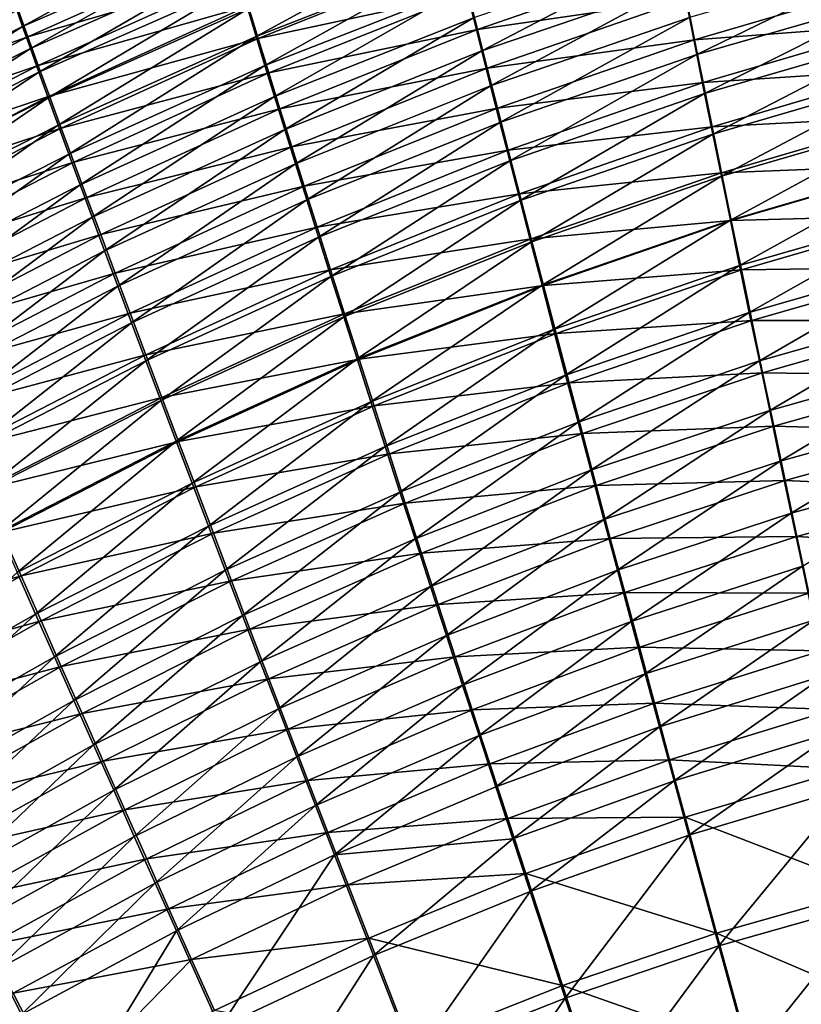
# Model space of a CAD drawing. Header units: metres. Extents: x -900 to 900, y -400 to 400.
# Tile 84 of 249: x -497 to -466, y 227 to 267. Entities that reach past the tile are written whole.
import ezdxf

# ---------------------------------------------------------------- set-up
doc = ezdxf.new("R2010")
doc.units = ezdxf.units.M

msp = doc.modelspace()

# ---------------------------------------------------------------- linework, layer by layer
at = {"layer": 'top'}
for points in [[(-497.342133, 266.25946, -455.12915), (-489.295837, 270.654755, -451.77597), (-497.630188, 267.07901, -453.02594)], [(-489.063446, 269.851837, -453.943207), (-489.295837, 270.654755, -451.77597), (-497.342133, 266.25946, -455.12915)], [(-479.926819, 270.17337, -459.157288), (-488.204803, 266.968109, -460.24057), (-487.866486, 265.854248, -462.258942)], [(-479.655151, 269.06192, -461.245758), (-479.926819, 270.17337, -459.157288), (-487.866486, 265.854248, -462.258942)], [(-488.924316, 269.508728, -461.671234), (-497.129272, 265.834259, -462.716797), (-497.522858, 266.925812, -460.619263)], [(-497.024231, 265.365051, -457.200165), (-489.063446, 269.851837, -453.943207), (-497.342133, 266.25946, -455.12915)], [(-497.129272, 265.834259, -462.716797), (-488.924316, 269.508728, -461.671234), (-488.570099, 268.338837, -463.792206)], [(-488.803802, 268.968628, -456.078888), (-489.063446, 269.851837, -453.943207), (-497.024231, 265.365051, -457.200165)], [(-479.655151, 269.06192, -461.245758), (-487.866486, 265.854248, -462.258942), (-487.50293, 264.66687, -464.230652)], [(-479.360931, 267.871429, -463.287262), (-479.655151, 269.06192, -461.245758), (-487.50293, 264.66687, -464.230652)], [(-470.811371, 269.398956, -464.322906), (-479.044586, 266.603699, -465.277679), (-478.706543, 265.260559, -467.213226)], [(-470.811371, 269.398956, -464.322906), (-478.706543, 265.260559, -467.213226), (-470.549561, 268.048584, -466.332031)], [(-496.677063, 264.3974, -459.235474), (-488.803802, 268.968628, -456.078888), (-497.024231, 265.365051, -457.200165)], [(-488.517426, 268.006805, -458.179291), (-488.803802, 268.968628, -456.078888), (-496.677063, 264.3974, -459.235474)], [(-488.189423, 267.091675, -465.864136), (-479.61142, 269.024963, -466.960449), (-487.782837, 265.769043, -467.883087)], [(-487.782837, 265.769043, -467.883087), (-479.61142, 269.024963, -466.960449), (-479.257507, 267.614166, -468.994324)], [(-479.257507, 267.614166, -468.994324), (-470.70697, 268.957153, -470.114075), (-478.8815, 266.126617, -470.96759)], [(-478.8815, 266.126617, -470.96759), (-470.70697, 268.957153, -470.114075), (-470.395264, 267.376343, -472.098633)], [(-462.044067, 268.989441, -467.401947), (-470.26947, 266.619537, -468.282349), (-469.97168, 265.114563, -470.171021)], [(-461.830322, 267.472809, -469.367096), (-462.044067, 268.989441, -467.401947), (-469.97168, 265.114563, -470.171021)], [(-488.570099, 268.338837, -463.792206), (-496.706238, 264.669159, -464.76944), (-497.129272, 265.834259, -462.716797)], [(-488.189423, 267.091675, -465.864136), (-496.706238, 264.669159, -464.76944), (-488.570099, 268.338837, -463.792206)], [(-496.301239, 263.358154, -461.231537), (-488.517426, 268.006805, -458.179291), (-496.677063, 264.3974, -459.235474)], [(-488.204803, 266.968109, -460.24057), (-488.517426, 268.006805, -458.179291), (-496.301239, 263.358154, -461.231537)], [(-479.360931, 267.871429, -463.287262), (-487.50293, 264.66687, -464.230652), (-487.114685, 263.407715, -466.151917)], [(-479.044586, 266.603699, -465.277679), (-479.360931, 267.871429, -463.287262), (-487.114685, 263.407715, -466.151917)], [(-470.549561, 268.048584, -466.332031), (-478.706543, 265.260559, -467.213226), (-478.347412, 263.844452, -469.091064)], [(-470.549561, 268.048584, -466.332031), (-478.347412, 263.844452, -469.091064), (-470.26947, 266.619537, -468.282349)], [(-470.395264, 267.376343, -472.098633), (-461.920258, 268.110291, -473.246002), (-470.065552, 265.718536, -474.015533)], [(-470.065552, 265.718536, -474.015533), (-461.920258, 268.110291, -473.246002), (-461.667511, 266.354431, -475.168915)], [(-487.782837, 265.769043, -467.883087), (-479.257507, 267.614166, -468.994324), (-487.350891, 264.372803, -469.845306)], [(-487.350891, 264.372803, -469.845306), (-479.257507, 267.614166, -468.994324), (-478.8815, 266.126617, -470.96759)], [(-469.97168, 265.114563, -470.171021), (-469.656708, 263.536346, -471.995331), (-461.830322, 267.472809, -469.367096)], [(-469.656708, 263.536346, -471.995331), (-461.602509, 265.877258, -471.266296), (-461.830322, 267.472809, -469.367096)], [(-505.420898, 262.259888, -456.212219), (-497.342133, 266.25946, -455.12915), (-497.630188, 267.07901, -453.02594)], [(-496.706238, 264.669159, -464.76944), (-488.189423, 267.091675, -465.864136), (-496.254333, 263.43222, -466.773468)], [(-496.254333, 263.43222, -466.773468), (-488.189423, 267.091675, -465.864136), (-487.782837, 265.769043, -467.883087)], [(-478.8815, 266.126617, -470.96759), (-470.395264, 267.376343, -472.098633), (-478.48407, 264.564972, -472.877502)], [(-478.48407, 264.564972, -472.877502), (-470.395264, 267.376343, -472.098633), (-470.065552, 265.718536, -474.015533)], [(-497.522858, 266.925812, -460.619263), (-497.129272, 265.834259, -462.716797), (-505.592682, 262.854706, -461.635498)], [(-495.897308, 262.248932, -463.184845), (-488.204803, 266.968109, -460.24057), (-496.301239, 263.358154, -461.231537)], [(-487.866486, 265.854248, -462.258942), (-488.204803, 266.968109, -460.24057), (-495.897308, 262.248932, -463.184845)], [(-497.342133, 266.25946, -455.12915), (-505.420898, 262.259888, -456.212219), (-505.045349, 261.361603, -458.223175)], [(-497.024231, 265.365051, -457.200165), (-497.342133, 266.25946, -455.12915), (-505.045349, 261.361603, -458.223175)], [(-479.044586, 266.603699, -465.277679), (-487.114685, 263.407715, -466.151917), (-486.70224, 262.078552, -468.019196)], [(-479.044586, 266.603699, -465.277679), (-486.70224, 262.078552, -468.019196), (-478.706543, 265.260559, -467.213226)], [(-470.26947, 266.619537, -468.282349), (-478.347412, 263.844452, -469.091064), (-477.967896, 262.357849, -470.9086)], [(-469.97168, 265.114563, -470.171021), (-470.26947, 266.619537, -468.282349), (-477.967896, 262.357849, -470.9086)], [(-470.065552, 265.718536, -474.015533), (-461.667511, 266.354431, -475.168915), (-469.718384, 263.986572, -475.861816)], [(-469.718384, 263.986572, -475.861816), (-461.667511, 266.354431, -475.168915), (-461.400879, 264.521667, -477.016144)], [(-487.350891, 264.372803, -469.845306), (-478.8815, 266.126617, -470.96759), (-486.894348, 262.905365, -471.748047)], [(-486.894348, 262.905365, -471.748047), (-478.8815, 266.126617, -470.96759), (-478.48407, 264.564972, -472.877502)], [(-469.656708, 263.536346, -471.995331), (-469.325104, 261.887573, -473.752411), (-461.602509, 265.877258, -471.266296)], [(-469.325104, 261.887573, -473.752411), (-461.360962, 264.205658, -473.096497), (-461.602509, 265.877258, -471.266296)], [(-505.592682, 262.854706, -461.635498), (-497.129272, 265.834259, -462.716797), (-505.134094, 261.76944, -463.669647)], [(-497.129272, 265.834259, -462.716797), (-496.706238, 264.669159, -464.76944), (-505.134094, 261.76944, -463.669647)], [(-496.254333, 263.43222, -466.773468), (-487.782837, 265.769043, -467.883087), (-495.774231, 262.125153, -468.725159)], [(-495.465881, 261.071411, -465.091858), (-487.866486, 265.854248, -462.258942), (-495.897308, 262.248932, -463.184845)], [(-495.774231, 262.125153, -468.725159), (-487.782837, 265.769043, -467.883087), (-487.350891, 264.372803, -469.845306)], [(-487.50293, 264.66687, -464.230652), (-487.866486, 265.854248, -462.258942), (-495.465881, 261.071411, -465.091858)], [(-478.48407, 264.564972, -472.877502), (-470.065552, 265.718536, -474.015533), (-478.065948, 262.931915, -474.721375)], [(-478.065948, 262.931915, -474.721375), (-470.065552, 265.718536, -474.015533), (-469.718384, 263.986572, -475.861816)], [(-497.024231, 265.365051, -457.200165), (-505.045349, 261.361603, -458.223175), (-504.638336, 260.395081, -460.198151)], [(-496.677063, 264.3974, -459.235474), (-497.024231, 265.365051, -457.200165), (-504.638336, 260.395081, -460.198151)], [(-478.706543, 265.260559, -467.213226), (-486.70224, 262.078552, -468.019196), (-486.266357, 260.681702, -469.829834)], [(-478.706543, 265.260559, -467.213226), (-486.266357, 260.681702, -469.829834), (-478.347412, 263.844452, -469.091064)], [(-477.967896, 262.357849, -470.9086), (-477.568604, 260.803314, -472.663269), (-469.97168, 265.114563, -470.171021)], [(-477.568604, 260.803314, -472.663269), (-469.656708, 263.536346, -471.995331), (-469.97168, 265.114563, -470.171021)], [(-505.134094, 261.76944, -463.669647), (-496.706238, 264.669159, -464.76944), (-504.64389, 260.615753, -465.659149)], [(-504.64389, 260.615753, -465.659149), (-496.706238, 264.669159, -464.76944), (-496.254333, 263.43222, -466.773468)], [(-495.007568, 259.827209, -466.949127), (-487.50293, 264.66687, -464.230652), (-495.465881, 261.071411, -465.091858)], [(-487.114685, 263.407715, -466.151917), (-487.50293, 264.66687, -464.230652), (-495.007568, 259.827209, -466.949127)], [(-496.677063, 264.3974, -459.235474), (-504.638336, 260.395081, -460.198151), (-504.200562, 259.361938, -462.133881)], [(-496.301239, 263.358154, -461.231537), (-496.677063, 264.3974, -459.235474), (-504.200562, 259.361938, -462.133881)], [(-495.774231, 262.125153, -468.725159), (-487.350891, 264.372803, -469.845306), (-495.266541, 260.749786, -470.621124)], [(-495.266541, 260.749786, -470.621124), (-487.350891, 264.372803, -469.845306), (-486.894348, 262.905365, -471.748047)], [(-486.894348, 262.905365, -471.748047), (-478.48407, 264.564972, -472.877502), (-486.414001, 261.369202, -473.588837)], [(-486.414001, 261.369202, -473.588837), (-478.48407, 264.564972, -472.877502), (-478.065948, 262.931915, -474.721375)], [(-469.718384, 263.986572, -475.861816), (-461.400879, 264.521667, -477.016144), (-469.35437, 262.183258, -477.634552)], [(-469.35437, 262.183258, -477.634552), (-461.400879, 264.521667, -477.016144), (-461.120789, 262.61496, -478.784393)], [(-478.065948, 262.931915, -474.721375), (-469.718384, 263.986572, -475.861816), (-477.627777, 261.230103, -476.49649)], [(-477.627777, 261.230103, -476.49649), (-469.718384, 263.986572, -475.861816), (-469.35437, 262.183258, -477.634552)], [(-461.360962, 264.205658, -473.096497), (-469.325104, 261.887573, -473.752411), (-468.977386, 260.170929, -475.439484)], [(-461.106201, 262.460815, -474.854584), (-461.360962, 264.205658, -473.096497), (-468.977386, 260.170929, -475.439484)], [(-478.347412, 263.844452, -469.091064), (-486.266357, 260.681702, -469.829834), (-485.807739, 259.219482, -471.581543)], [(-477.967896, 262.357849, -470.9086), (-478.347412, 263.844452, -469.091064), (-485.807739, 259.219482, -471.581543)], [(-469.656708, 263.536346, -471.995331), (-477.568604, 260.803314, -472.663269), (-477.150177, 259.18338, -474.352539)], [(-469.325104, 261.887573, -473.752411), (-469.656708, 263.536346, -471.995331), (-477.150177, 259.18338, -474.352539)], [(-504.64389, 260.615753, -465.659149), (-496.254333, 263.43222, -466.773468), (-504.122772, 259.395294, -467.600494)], [(-496.301239, 263.358154, -461.231537), (-504.200562, 259.361938, -462.133881), (-503.732666, 258.263733, -464.0271)], [(-504.122772, 259.395294, -467.600494), (-496.254333, 263.43222, -466.773468), (-495.774231, 262.125153, -468.725159)], [(-495.897308, 262.248932, -463.184845), (-496.301239, 263.358154, -461.231537), (-503.732666, 258.263733, -464.0271)], [(-494.522949, 258.518066, -468.753296), (-487.114685, 263.407715, -466.151917), (-495.007568, 259.827209, -466.949127)], [(-486.70224, 262.078552, -468.019196), (-487.114685, 263.407715, -466.151917), (-494.522949, 258.518066, -468.753296)], [(-495.266541, 260.749786, -470.621124), (-486.894348, 262.905365, -471.748047), (-494.732147, 259.30838, -472.458771)], [(-494.732147, 259.30838, -472.458771), (-486.894348, 262.905365, -471.748047), (-486.414001, 261.369202, -473.588837)], [(-486.414001, 261.369202, -473.588837), (-478.065948, 262.931915, -474.721375), (-485.910614, 259.766815, -475.365143)], [(-485.910614, 259.766815, -475.365143), (-478.065948, 262.931915, -474.721375), (-477.627777, 261.230103, -476.49649)], [(-485.807739, 259.219482, -471.581543), (-485.327179, 257.694275, -473.271851), (-477.967896, 262.357849, -470.9086)], [(-485.327179, 257.694275, -473.271851), (-477.568604, 260.803314, -472.663269), (-477.967896, 262.357849, -470.9086)], [(-469.35437, 262.183258, -477.634552), (-461.120789, 262.61496, -478.784393), (-468.97406, 260.311432, -479.33078)], [(-468.977386, 260.170929, -475.439484), (-468.614166, 258.38916, -477.053741), (-461.106201, 262.460815, -474.854584)], [(-468.97406, 260.311432, -479.33078), (-461.120789, 262.61496, -478.784393), (-460.827637, 260.63739, -480.47049)], [(-468.614166, 258.38916, -477.053741), (-460.838562, 260.64566, -476.537537), (-461.106201, 262.460815, -474.854584)], [(-504.122772, 259.395294, -467.600494), (-495.774231, 262.125153, -468.725159), (-503.571472, 258.109741, -469.490265)], [(-495.897308, 262.248932, -463.184845), (-503.732666, 258.263733, -464.0271), (-503.235321, 257.10202, -465.874481)], [(-503.571472, 258.109741, -469.490265), (-495.774231, 262.125153, -468.725159), (-495.266541, 260.749786, -470.621124)], [(-495.465881, 261.071411, -465.091858), (-495.897308, 262.248932, -463.184845), (-503.235321, 257.10202, -465.874481)], [(-494.012848, 257.146088, -470.501953), (-486.70224, 262.078552, -468.019196), (-494.522949, 258.518066, -468.753296)], [(-486.266357, 260.681702, -469.829834), (-486.70224, 262.078552, -468.019196), (-494.012848, 257.146088, -470.501953)], [(-477.627777, 261.230103, -476.49649), (-469.35437, 262.183258, -477.634552), (-477.170227, 259.462158, -478.200165)], [(-477.170227, 259.462158, -478.200165), (-469.35437, 262.183258, -477.634552), (-468.97406, 260.311432, -479.33078)], [(-469.325104, 261.887573, -473.752411), (-477.150177, 259.18338, -474.352539), (-476.713318, 257.50058, -475.973785)], [(-468.977386, 260.170929, -475.439484), (-469.325104, 261.887573, -473.752411), (-476.713318, 257.50058, -475.973785)], [(-495.465881, 261.071411, -465.091858), (-503.235321, 257.10202, -465.874481), (-502.709167, 255.878387, -467.672791)], [(-502.709167, 255.878387, -467.672791), (-495.007568, 259.827209, -466.949127), (-495.465881, 261.071411, -465.091858)], [(-494.732147, 259.30838, -472.458771), (-486.414001, 261.369202, -473.588837), (-494.171844, 257.803223, -474.235779)], [(-494.171844, 257.803223, -474.235779), (-486.414001, 261.369202, -473.588837), (-485.910614, 259.766815, -475.365143)], [(-485.910614, 259.766815, -475.365143), (-477.627777, 261.230103, -476.49649), (-485.384979, 258.100677, -477.074524)], [(-485.384979, 258.100677, -477.074524), (-477.627777, 261.230103, -476.49649), (-477.170227, 259.462158, -478.200165)], [(-503.571472, 258.109741, -469.490265), (-495.266541, 260.749786, -470.621124), (-502.990723, 256.760803, -471.325256)], [(-502.990723, 256.760803, -471.325256), (-495.266541, 260.749786, -470.621124), (-494.732147, 259.30838, -472.458771)], [(-493.478088, 255.713547, -472.192932), (-486.266357, 260.681702, -469.829834), (-494.012848, 257.146088, -470.501953)], [(-485.807739, 259.219482, -471.581543), (-486.266357, 260.681702, -469.829834), (-493.478088, 255.713547, -472.192932)], [(-477.568604, 260.803314, -472.663269), (-485.327179, 257.694275, -473.271851), (-484.825409, 256.108459, -474.898468)], [(-477.568604, 260.803314, -472.663269), (-484.825409, 256.108459, -474.898468), (-477.150177, 259.18338, -474.352539)], [(-477.170227, 259.462158, -478.200165), (-468.97406, 260.311432, -479.33078), (-476.694061, 257.630798, -479.829681)], [(-476.694061, 257.630798, -479.829681), (-468.97406, 260.311432, -479.33078), (-468.578033, 258.373962, -480.947601)], [(-468.97406, 260.311432, -479.33078), (-460.827637, 260.63739, -480.47049), (-468.578033, 258.373962, -480.947601)], [(-460.838562, 260.64566, -476.537537), (-468.614166, 258.38916, -477.053741), (-468.235931, 256.544891, -478.592407)], [(-468.578033, 258.373962, -480.947601), (-460.827637, 260.63739, -480.47049), (-460.521942, 258.59201, -482.07135)], [(-460.558502, 258.763062, -478.142273), (-460.838562, 260.64566, -476.537537), (-468.235931, 256.544891, -478.592407)], [(-476.713318, 257.50058, -475.973785), (-476.258667, 255.757416, -477.524445), (-468.977386, 260.170929, -475.439484)], [(-476.258667, 255.757416, -477.524445), (-468.614166, 258.38916, -477.053741), (-468.977386, 260.170929, -475.439484)], [(-502.154938, 254.594513, -469.418915), (-495.007568, 259.827209, -466.949127), (-502.709167, 255.878387, -467.672791)], [(-502.154938, 254.594513, -469.418915), (-494.522949, 258.518066, -468.753296), (-495.007568, 259.827209, -466.949127)], [(-494.171844, 257.803223, -474.235779), (-485.910614, 259.766815, -475.365143), (-493.586578, 256.236694, -475.94989)], [(-493.586578, 256.236694, -475.94989), (-485.910614, 259.766815, -475.365143), (-485.384979, 258.100677, -477.074524)], [(-485.384979, 258.100677, -477.074524), (-477.170227, 259.462158, -478.200165), (-484.83786, 256.373291, -478.714447)], [(-484.83786, 256.373291, -478.714447), (-477.170227, 259.462158, -478.200165), (-476.694061, 257.630798, -479.829681)], [(-502.990723, 256.760803, -471.325256), (-494.732147, 259.30838, -472.458771), (-502.381378, 255.350586, -473.103058)], [(-502.381378, 255.350586, -473.103058), (-494.732147, 259.30838, -472.458771), (-494.171844, 257.803223, -474.235779)], [(-492.919495, 254.222595, -473.824005), (-485.807739, 259.219482, -471.581543), (-493.478088, 255.713547, -472.192932)], [(-485.327179, 257.694275, -473.271851), (-485.807739, 259.219482, -471.581543), (-492.919495, 254.222595, -473.824005)], [(-477.150177, 259.18338, -474.352539), (-484.825409, 256.108459, -474.898468), (-484.303162, 254.464386, -476.458984)], [(-476.713318, 257.50058, -475.973785), (-477.150177, 259.18338, -474.352539), (-484.303162, 254.464386, -476.458984)], [(-460.558502, 258.763062, -478.142273), (-468.235931, 256.544891, -478.592407), (-467.843262, 254.640945, -480.052765)], [(-460.266418, 256.815948, -479.665894), (-460.558502, 258.763062, -478.142273), (-467.843262, 254.640945, -480.052765)], [(-501.573486, 253.25238, -471.110657), (-494.522949, 258.518066, -468.753296), (-502.154938, 254.594513, -469.418915)], [(-501.573486, 253.25238, -471.110657), (-494.012848, 257.146088, -470.501953), (-494.522949, 258.518066, -468.753296)], [(-476.694061, 257.630798, -479.829681), (-468.578033, 258.373962, -480.947601), (-476.19989, 255.738632, -481.382324)], [(-468.614166, 258.38916, -477.053741), (-476.258667, 255.757416, -477.524445), (-475.786835, 253.956451, -479.001953)], [(-476.19989, 255.738632, -481.382324), (-468.578033, 258.373962, -480.947601), (-468.16687, 256.373779, -482.482147)], [(-468.235931, 256.544891, -478.592407), (-468.614166, 258.38916, -477.053741), (-475.786835, 253.956451, -479.001953)], [(-468.578033, 258.373962, -480.947601), (-460.521942, 258.59201, -482.07135), (-468.16687, 256.373779, -482.482147)], [(-468.16687, 256.373779, -482.482147), (-460.521942, 258.59201, -482.07135), (-460.204224, 256.482483, -483.584534)], [(-493.586578, 256.236694, -475.94989), (-485.384979, 258.100677, -477.074524), (-492.977173, 254.611069, -477.598755)], [(-492.977173, 254.611069, -477.598755), (-485.384979, 258.100677, -477.074524), (-484.83786, 256.373291, -478.714447)], [(-502.381378, 255.350586, -473.103058), (-494.171844, 257.803223, -474.235779), (-501.744446, 253.881271, -474.821533)], [(-501.744446, 253.881271, -474.821533), (-494.171844, 257.803223, -474.235779), (-493.586578, 256.236694, -475.94989)], [(-492.337921, 252.675491, -475.393005), (-485.327179, 257.694275, -473.271851), (-492.919495, 254.222595, -473.824005)], [(-484.825409, 256.108459, -474.898468), (-485.327179, 257.694275, -473.271851), (-492.337921, 252.675491, -475.393005)], [(-484.83786, 256.373291, -478.714447), (-476.694061, 257.630798, -479.829681), (-484.270111, 254.587143, -480.28244)], [(-484.303162, 254.464386, -476.458984), (-483.76123, 252.76445, -477.95105), (-476.713318, 257.50058, -475.973785)], [(-484.270111, 254.587143, -480.28244), (-476.694061, 257.630798, -479.829681), (-476.19989, 255.738632, -481.382324)], [(-483.76123, 252.76445, -477.95105), (-476.258667, 255.757416, -477.524445), (-476.713318, 257.50058, -475.973785)], [(-494.012848, 257.146088, -470.501953), (-501.573486, 253.25238, -471.110657), (-500.965729, 251.854065, -472.745911)], [(-493.478088, 255.713547, -472.192932), (-494.012848, 257.146088, -470.501953), (-500.965729, 251.854065, -472.745911)], [(-460.266418, 256.815948, -479.665894), (-467.843262, 254.640945, -480.052765), (-467.436829, 252.680557, -481.432739)], [(-459.962891, 254.807831, -481.106079), (-460.266418, 256.815948, -479.665894), (-467.436829, 252.680557, -481.432739)], [(-492.977173, 254.611069, -477.598755), (-484.83786, 256.373291, -478.714447), (-492.344543, 252.928711, -479.180084)], [(-492.344543, 252.928711, -479.180084), (-484.83786, 256.373291, -478.714447), (-484.270111, 254.587143, -480.28244)], [(-476.19989, 255.738632, -481.382324), (-468.16687, 256.373779, -482.482147), (-475.688446, 253.788422, -482.85553)], [(-468.235931, 256.544891, -478.592407), (-475.786835, 253.956451, -479.001953), (-475.298553, 252.100281, -480.40387)], [(-475.688446, 253.788422, -482.85553), (-468.16687, 256.373779, -482.482147), (-467.741272, 254.314209, -483.93219)], [(-467.843262, 254.640945, -480.052765), (-468.235931, 256.544891, -478.592407), (-475.298553, 252.100281, -480.40387)], [(-468.16687, 256.373779, -482.482147), (-460.204224, 256.482483, -483.584534), (-467.741272, 254.314209, -483.93219)], [(-467.741272, 254.314209, -483.93219), (-460.204224, 256.482483, -483.584534), (-459.875061, 254.312576, -485.007721)], [(-501.744446, 253.881271, -474.821533), (-493.586578, 256.236694, -475.94989), (-501.080872, 252.355057, -476.478577)], [(-501.080872, 252.355057, -476.478577), (-493.586578, 256.236694, -475.94989), (-492.977173, 254.611069, -477.598755)], [(-491.734192, 251.074417, -476.897736), (-484.825409, 256.108459, -474.898468), (-492.337921, 252.675491, -475.393005)], [(-484.303162, 254.464386, -476.458984), (-484.825409, 256.108459, -474.898468), (-491.734192, 251.074417, -476.897736)], [(-493.478088, 255.713547, -472.192932), (-500.965729, 251.854065, -472.745911), (-500.33255, 250.401627, -474.322693)], [(-492.919495, 254.222595, -473.824005), (-493.478088, 255.713547, -472.192932), (-500.33255, 250.401627, -474.322693)], [(-484.270111, 254.587143, -480.28244), (-476.19989, 255.738632, -481.382324), (-483.682465, 252.744736, -481.776031)], [(-476.258667, 255.757416, -477.524445), (-483.76123, 252.76445, -477.95105), (-483.200317, 251.011002, -479.372284)], [(-483.682465, 252.744736, -481.776031), (-476.19989, 255.738632, -481.382324), (-475.688446, 253.788422, -482.85553)], [(-475.786835, 253.956451, -479.001953), (-476.258667, 255.757416, -477.524445), (-483.200317, 251.011002, -479.372284)], [(-467.436829, 252.680557, -481.432739), (-467.017334, 250.667007, -482.730286), (-459.962891, 254.807831, -481.106079)], [(-467.017334, 250.667007, -482.730286), (-459.648438, 252.742233, -482.460602), (-459.962891, 254.807831, -481.106079)], [(-501.080872, 252.355057, -476.478577), (-492.977173, 254.611069, -477.598755), (-500.391571, 250.774094, -478.071991)], [(-500.391571, 250.774094, -478.071991), (-492.977173, 254.611069, -477.598755), (-492.344543, 252.928711, -479.180084)], [(-492.344543, 252.928711, -479.180084), (-484.270111, 254.587143, -480.28244), (-491.689545, 251.191956, -480.691589)], [(-491.109131, 249.421616, -478.335999), (-484.303162, 254.464386, -476.458984), (-491.734192, 251.074417, -476.897736)], [(-491.689545, 251.191956, -480.691589), (-484.270111, 254.587143, -480.28244), (-483.682465, 252.744736, -481.776031)], [(-483.76123, 252.76445, -477.95105), (-484.303162, 254.464386, -476.458984), (-491.109131, 249.421616, -478.335999)], [(-475.688446, 253.788422, -482.85553), (-467.741272, 254.314209, -483.93219), (-475.160553, 251.78331, -484.247253)], [(-467.843262, 254.640945, -480.052765), (-475.298553, 252.100281, -480.40387), (-474.794617, 250.191895, -481.72821)], [(-475.160553, 251.78331, -484.247253), (-467.741272, 254.314209, -483.93219), (-467.302002, 252.198761, -485.295654)], [(-467.436829, 252.680557, -481.432739), (-467.843262, 254.640945, -480.052765), (-474.794617, 250.191895, -481.72821)], [(-467.741272, 254.314209, -483.93219), (-459.875061, 254.312576, -485.007721), (-467.302002, 252.198761, -485.295654)], [(-467.302002, 252.198761, -485.295654), (-459.875061, 254.312576, -485.007721), (-459.535004, 252.085999, -486.338654)], [(-492.919495, 254.222595, -473.824005), (-500.33255, 250.401627, -474.322693), (-499.674896, 248.897125, -475.838928)], [(-492.337921, 252.675491, -475.393005), (-492.919495, 254.222595, -473.824005), (-499.674896, 248.897125, -475.838928)], [(-475.786835, 253.956451, -479.001953), (-483.200317, 251.011002, -479.372284), (-482.621216, 249.206497, -480.720428)], [(-475.298553, 252.100281, -480.40387), (-475.786835, 253.956451, -479.001953), (-482.621216, 249.206497, -480.720428)], [(-483.682465, 252.744736, -481.776031), (-475.688446, 253.788422, -482.85553), (-483.075714, 250.848648, -483.19278)], [(-483.075714, 250.848648, -483.19278), (-475.688446, 253.788422, -482.85553), (-475.160553, 251.78331, -484.247253)], [(-500.391571, 250.774094, -478.071991), (-492.344543, 252.928711, -479.180084), (-499.677521, 249.140564, -479.599701)], [(-499.677521, 249.140564, -479.599701), (-492.344543, 252.928711, -479.180084), (-491.689545, 251.191956, -480.691589)], [(-492.337921, 252.675491, -475.393005), (-499.674896, 248.897125, -475.838928), (-498.993622, 247.342667, -477.292603)], [(-491.734192, 251.074417, -476.897736), (-492.337921, 252.675491, -475.393005), (-498.993622, 247.342667, -477.292603)], [(-491.689545, 251.191956, -480.691589), (-483.682465, 252.744736, -481.776031), (-491.013031, 249.403107, -482.13092)], [(-490.463593, 247.719299, -479.705627), (-483.76123, 252.76445, -477.95105), (-491.109131, 249.421616, -478.335999)], [(-491.013031, 249.403107, -482.13092), (-483.682465, 252.744736, -481.776031), (-483.075714, 250.848648, -483.19278)], [(-483.200317, 251.011002, -479.372284), (-483.76123, 252.76445, -477.95105), (-490.463593, 247.719299, -479.705627)], [(-474.794617, 250.191895, -481.72821), (-474.275787, 248.23436, -482.973175), (-467.436829, 252.680557, -481.432739)], [(-474.275787, 248.23436, -482.973175), (-467.017334, 250.667007, -482.730286), (-467.436829, 252.680557, -481.432739)], [(-467.017334, 250.667007, -482.730286), (-466.585449, 248.603607, -483.94339), (-459.648438, 252.742233, -482.460602)], [(-466.585449, 248.603607, -483.94339), (-459.323608, 250.622726, -483.727295), (-459.648438, 252.742233, -482.460602)], [(-475.298553, 252.100281, -480.40387), (-482.621216, 249.206497, -480.720428), (-482.024841, 247.353699, -481.993683)], [(-474.794617, 250.191895, -481.72821), (-475.298553, 252.100281, -480.40387), (-482.024841, 247.353699, -481.993683)], [(-475.160553, 251.78331, -484.247253), (-467.302002, 252.198761, -485.295654), (-474.617096, 249.726532, -485.555542)], [(-474.617096, 249.726532, -485.555542), (-467.302002, 252.198761, -485.295654), (-466.849701, 250.03093, -486.570404)], [(-467.302002, 252.198761, -485.295654), (-459.535004, 252.085999, -486.338654), (-466.849701, 250.03093, -486.570404)], [(-466.849701, 250.03093, -486.570404), (-459.535004, 252.085999, -486.338654), (-459.184662, 249.806488, -487.574951)], [(-483.075714, 250.848648, -483.19278), (-475.160553, 251.78331, -484.247253), (-482.450867, 248.901764, -484.530853)], [(-482.450867, 248.901764, -484.530853), (-475.160553, 251.78331, -484.247253), (-474.617096, 249.726532, -485.555542)], [(-499.677521, 249.140564, -479.599701), (-491.689545, 251.191956, -480.691589), (-498.939667, 247.45665, -481.059509)], [(-491.734192, 251.074417, -476.897736), (-498.993622, 247.342667, -477.292603), (-498.289642, 245.740295, -478.681702)], [(-498.939667, 247.45665, -481.059509), (-491.689545, 251.191956, -480.691589), (-491.013031, 249.403107, -482.13092)], [(-491.109131, 249.421616, -478.335999), (-491.734192, 251.074417, -476.897736), (-498.289642, 245.740295, -478.681702)], [(-491.013031, 249.403107, -482.13092), (-483.075714, 250.848648, -483.19278), (-490.315948, 247.564606, -483.495911)], [(-489.798401, 245.969757, -481.004486), (-483.200317, 251.011002, -479.372284), (-490.463593, 247.719299, -479.705627)], [(-490.315948, 247.564606, -483.495911), (-483.075714, 250.848648, -483.19278), (-482.450867, 248.901764, -484.530853)], [(-482.621216, 249.206497, -480.720428), (-483.200317, 251.011002, -479.372284), (-489.798401, 245.969757, -481.004486)], [(-467.017334, 250.667007, -482.730286), (-474.275787, 248.23436, -482.973175), (-473.74292, 246.230743, -484.136932)], [(-466.585449, 248.603607, -483.94339), (-467.017334, 250.667007, -482.730286), (-473.74292, 246.230743, -484.136932)], [(-459.323608, 250.622726, -483.727295), (-466.585449, 248.603607, -483.94339), (-466.141876, 246.493668, -485.070099)], [(-458.988953, 248.452866, -484.903931), (-459.323608, 250.622726, -483.727295), (-466.141876, 246.493668, -485.070099)], [(-482.024841, 247.353699, -481.993683), (-481.412079, 245.45546, -483.190369), (-474.794617, 250.191895, -481.72821)], [(-481.412079, 245.45546, -483.190369), (-474.275787, 248.23436, -482.973175), (-474.794617, 250.191895, -481.72821)], [(-474.617096, 249.726532, -485.555542), (-466.849701, 250.03093, -486.570404), (-474.058899, 247.621292, -486.778473)], [(-474.058899, 247.621292, -486.778473), (-466.849701, 250.03093, -486.570404), (-466.385162, 247.814148, -487.754333)], [(-466.849701, 250.03093, -486.570404), (-459.184662, 249.806488, -487.574951), (-466.385162, 247.814148, -487.754333)], [(-482.450867, 248.901764, -484.530853), (-474.617096, 249.726532, -485.555542), (-481.808838, 246.907104, -485.788452)], [(-481.808838, 246.907104, -485.788452), (-474.617096, 249.726532, -485.555542), (-474.058899, 247.621292, -486.778473)], [(-466.385162, 247.814148, -487.754333), (-459.184662, 249.806488, -487.574951), (-458.824554, 247.477814, -488.714386)], [(-498.939667, 247.45665, -481.059509), (-491.013031, 249.403107, -482.13092), (-498.178925, 245.724518, -482.44928)], [(-491.109131, 249.421616, -478.335999), (-498.289642, 245.740295, -478.681702), (-497.563904, 244.092087, -480.00415)], [(-498.178925, 245.724518, -482.44928), (-491.013031, 249.403107, -482.13092), (-490.315948, 247.564606, -483.495911)], [(-490.463593, 247.719299, -479.705627), (-491.109131, 249.421616, -478.335999), (-497.563904, 244.092087, -480.00415)], [(-489.114594, 244.175537, -482.230927), (-482.621216, 249.206497, -480.720428), (-489.798401, 245.969757, -481.004486)], [(-482.024841, 247.353699, -481.993683), (-482.621216, 249.206497, -480.720428), (-489.114594, 244.175537, -482.230927)], [(-490.315948, 247.564606, -483.495911), (-482.450867, 248.901764, -484.530853), (-489.599304, 245.679123, -484.784821)], [(-489.599304, 245.679123, -484.784821), (-482.450867, 248.901764, -484.530853), (-481.808838, 246.907104, -485.788452)], [(-466.585449, 248.603607, -483.94339), (-473.74292, 246.230743, -484.136932), (-473.196808, 244.184113, -485.21759)], [(-466.141876, 246.493668, -485.070099), (-466.585449, 248.603607, -483.94339), (-473.196808, 244.184113, -485.21759)], [(-458.988953, 248.452866, -484.903931), (-466.141876, 246.493668, -485.070099), (-465.687286, 244.340485, -486.108398)], [(-474.275787, 248.23436, -482.973175), (-481.412079, 245.45546, -483.190369), (-480.783844, 243.514618, -484.308777)], [(-473.74292, 246.230743, -484.136932), (-474.275787, 248.23436, -482.973175), (-480.783844, 243.514618, -484.308777)], [(-498.178925, 245.724518, -482.44928), (-490.315948, 247.564606, -483.495911), (-497.396332, 243.946442, -483.766998)], [(-490.463593, 247.719299, -479.705627), (-497.563904, 244.092087, -480.00415), (-496.817291, 242.400177, -481.258026)], [(-497.396332, 243.946442, -483.766998), (-490.315948, 247.564606, -483.495911), (-489.599304, 245.679123, -484.784821)], [(-496.817291, 242.400177, -481.258026), (-489.798401, 245.969757, -481.004486), (-490.463593, 247.719299, -479.705627)], [(-481.808838, 246.907104, -485.788452), (-474.058899, 247.621292, -486.778473), (-481.150574, 244.867645, -486.963806)], [(-481.150574, 244.867645, -486.963806), (-474.058899, 247.621292, -486.778473), (-473.486816, 245.470825, -487.914124)], [(-474.058899, 247.621292, -486.778473), (-466.385162, 247.814148, -487.754333), (-473.486816, 245.470825, -487.914124)], [(-473.486816, 245.470825, -487.914124), (-466.385162, 247.814148, -487.754333), (-465.909119, 245.551926, -488.845367)], [(-466.385162, 247.814148, -487.754333), (-458.824554, 247.477814, -488.714386), (-465.909119, 245.551926, -488.845367)], [(-465.909119, 245.551926, -488.845367), (-458.824554, 247.477814, -488.714386), (-458.455322, 245.103683, -489.754608)], [(-488.413116, 242.339294, -483.383392), (-482.024841, 247.353699, -481.993683), (-489.114594, 244.175537, -482.230927)], [(-481.412079, 245.45546, -483.190369), (-482.024841, 247.353699, -481.993683), (-488.413116, 242.339294, -483.383392)], [(-489.599304, 245.679123, -484.784821), (-481.808838, 246.907104, -485.788452), (-488.864136, 243.749435, -485.996002)], [(-488.864136, 243.749435, -485.996002), (-481.808838, 246.907104, -485.788452), (-481.150574, 244.867645, -486.963806)], [(-466.141876, 246.493668, -485.070099), (-473.196808, 244.184113, -485.21759), (-472.638275, 242.097534, -486.213379)], [(-465.687286, 244.340485, -486.108398), (-466.141876, 246.493668, -485.070099), (-472.638275, 242.097534, -486.213379)], [(-496.050903, 240.666946, -482.441742), (-489.798401, 245.969757, -481.004486), (-496.817291, 242.400177, -481.258026)], [(-496.050903, 240.666946, -482.441742), (-489.114594, 244.175537, -482.230927), (-489.798401, 245.969757, -481.004486)], [(-473.74292, 246.230743, -484.136932), (-480.783844, 243.514618, -484.308777), (-480.141113, 241.534027, -485.347229)], [(-473.196808, 244.184113, -485.21759), (-473.74292, 246.230743, -484.136932), (-480.141113, 241.534027, -485.347229)], [(-505.16745, 241.719772, -482.733337), (-498.178925, 245.724518, -482.44928), (-497.396332, 243.946442, -483.766998)], [(-497.396332, 243.946442, -483.766998), (-489.599304, 245.679123, -484.784821), (-496.592957, 242.124893, -485.011017)], [(-496.592957, 242.124893, -485.011017), (-489.599304, 245.679123, -484.784821), (-488.864136, 243.749435, -485.996002)], [(-473.486816, 245.470825, -487.914124), (-480.477081, 242.786377, -488.055115), (-481.150574, 244.867645, -486.963806)], [(-472.901703, 243.278366, -488.960571), (-480.477081, 242.786377, -488.055115), (-473.486816, 245.470825, -487.914124)], [(-465.909119, 245.551926, -488.845367), (-472.901703, 243.278366, -488.960571), (-473.486816, 245.470825, -487.914124)], [(-465.422241, 243.247711, -489.84137), (-472.901703, 243.278366, -488.960571), (-465.909119, 245.551926, -488.845367)], [(-458.455322, 245.103683, -489.754608), (-465.422241, 243.247711, -489.84137), (-465.909119, 245.551926, -488.845367)], [(-487.695007, 240.463669, -484.460358), (-481.412079, 245.45546, -483.190369), (-488.413116, 242.339294, -483.383392)], [(-480.783844, 243.514618, -484.308777), (-481.412079, 245.45546, -483.190369), (-487.695007, 240.463669, -484.460358)], [(-481.150574, 244.867645, -486.963806), (-488.111511, 241.778336, -487.127808), (-488.864136, 243.749435, -485.996002)], [(-480.477081, 242.786377, -488.055115), (-488.111511, 241.778336, -487.127808), (-481.150574, 244.867645, -486.963806)], [(-472.638275, 242.097534, -486.213379), (-472.068115, 239.974075, -487.122437), (-465.687286, 244.340485, -486.108398)], [(-472.068115, 239.974075, -487.122437), (-465.222412, 242.147369, -487.056244), (-465.687286, 244.340485, -486.108398)], [(-505.16745, 241.719772, -482.733337), (-497.396332, 243.946442, -483.766998), (-504.304138, 240.004333, -484.008057)], [(-504.304138, 240.004333, -484.008057), (-497.396332, 243.946442, -483.766998), (-496.592957, 242.124893, -485.011017)], [(-497.563904, 244.092087, -480.00415), (-503.6651, 238.50795, -481.483032), (-496.817291, 242.400177, -481.258026)], [(-489.114594, 244.175537, -482.230927), (-496.050903, 240.666946, -482.441742), (-495.265808, 238.894852, -483.553925)], [(-488.413116, 242.339294, -483.383392), (-489.114594, 244.175537, -482.230927), (-495.265808, 238.894852, -483.553925)], [(-473.196808, 244.184113, -485.21759), (-480.141113, 241.534027, -485.347229), (-479.484741, 239.516525, -486.304016)], [(-472.638275, 242.097534, -486.213379), (-473.196808, 244.184113, -485.21759), (-479.484741, 239.516525, -486.304016)], [(-488.864136, 243.749435, -485.996002), (-495.769958, 240.262466, -486.17984), (-496.592957, 242.124893, -485.011017)], [(-488.111511, 241.778336, -487.127808), (-495.769958, 240.262466, -486.17984), (-488.864136, 243.749435, -485.996002)], [(-486.961273, 238.5513, -485.460205), (-480.783844, 243.514618, -484.308777), (-487.695007, 240.463669, -484.460358)], [(-480.141113, 241.534027, -485.347229), (-480.783844, 243.514618, -484.308777), (-486.961273, 238.5513, -485.460205)], [(-479.789307, 240.66629, -489.060638), (-480.477081, 242.786377, -488.055115), (-472.901703, 243.278366, -488.960571)], [(-479.789307, 240.66629, -489.060638), (-472.901703, 243.278366, -488.960571), (-472.304443, 241.047134, -489.915863)], [(-472.304443, 241.047134, -489.915863), (-472.901703, 243.278366, -488.960571), (-465.422241, 243.247711, -489.84137)], [(-472.304443, 241.047134, -489.915863), (-465.422241, 243.247711, -489.84137), (-464.925293, 240.904999, -490.740265)], [(-487.342499, 239.768585, -488.178589), (-488.111511, 241.778336, -487.127808), (-480.477081, 242.786377, -488.055115)], [(-487.342499, 239.768585, -488.178589), (-480.477081, 242.786377, -488.055115), (-479.789307, 240.66629, -489.060638)], [(-496.817291, 242.400177, -481.258026), (-503.6651, 238.50795, -481.483032), (-502.820923, 236.83754, -482.627991)], [(-502.820923, 236.83754, -482.627991), (-496.050903, 240.666946, -482.441742), (-496.817291, 242.400177, -481.258026)], [(-488.413116, 242.339294, -483.383392), (-495.265808, 238.894852, -483.553925), (-494.463074, 237.086319, -484.593079)], [(-487.695007, 240.463669, -484.460358), (-488.413116, 242.339294, -483.383392), (-494.463074, 237.086319, -484.593079)], [(-496.592957, 242.124893, -485.011017), (-503.419037, 238.248688, -485.211304), (-504.304138, 240.004333, -484.008057)], [(-495.769958, 240.262466, -486.17984), (-503.419037, 238.248688, -485.211304), (-496.592957, 242.124893, -485.011017)], [(-479.484741, 239.516525, -486.304016), (-478.815674, 237.464966, -487.177521), (-472.638275, 242.097534, -486.213379)], [(-478.815674, 237.464966, -487.177521), (-472.068115, 239.974075, -487.122437), (-472.638275, 242.097534, -486.213379)], [(-465.222412, 242.147369, -487.056244), (-472.068115, 239.974075, -487.122437), (-471.487183, 237.816818, -487.942902)], [(-464.747925, 239.917633, -487.911682), (-465.222412, 242.147369, -487.056244), (-471.487183, 237.816818, -487.942902)], [(-494.928467, 238.36174, -487.271942), (-495.769958, 240.262466, -486.17984), (-488.111511, 241.778336, -487.127808)], [(-494.928467, 238.36174, -487.271942), (-488.111511, 241.778336, -487.127808), (-487.342499, 239.768585, -488.178589)], [(-486.212952, 236.604828, -486.381409), (-480.141113, 241.534027, -485.347229), (-486.961273, 238.5513, -485.460205)], [(-479.484741, 239.516525, -486.304016), (-480.141113, 241.534027, -485.347229), (-486.212952, 236.604828, -486.381409)], [(-479.088226, 238.510406, -489.978607), (-479.789307, 240.66629, -489.060638), (-472.304443, 241.047134, -489.915863)], [(-479.088226, 238.510406, -489.978607), (-472.304443, 241.047134, -489.915863), (-471.695831, 238.780334, -490.778076)], [(-471.695831, 238.780334, -490.778076), (-472.304443, 241.047134, -489.915863), (-464.925293, 240.904999, -490.740265)], [(-471.695831, 238.780334, -490.778076), (-464.925293, 240.904999, -490.740265), (-464.419037, 238.527481, -491.540161)], [(-496.050903, 240.666946, -482.441742), (-502.820923, 236.83754, -482.627991), (-501.957092, 235.131149, -483.703552)], [(-495.265808, 238.894852, -483.553925), (-496.050903, 240.666946, -482.441742), (-501.957092, 235.131149, -483.703552)], [(-487.695007, 240.463669, -484.460358), (-494.463074, 237.086319, -484.593079), (-493.643799, 235.24382, -485.55777)], [(-486.961273, 238.5513, -485.460205), (-487.695007, 240.463669, -484.460358), (-493.643799, 235.24382, -485.55777)], [(-486.558167, 237.722977, -489.146698), (-487.342499, 239.768585, -488.178589), (-479.789307, 240.66629, -489.060638)], [(-486.558167, 237.722977, -489.146698), (-479.789307, 240.66629, -489.060638), (-479.088226, 238.510406, -489.978607)], [(-502.513336, 236.4552, -486.341614), (-503.419037, 238.248688, -485.211304), (-495.769958, 240.262466, -486.17984)], [(-502.513336, 236.4552, -486.341614), (-495.769958, 240.262466, -486.17984), (-494.928467, 238.36174, -487.271942)], [(-472.068115, 239.974075, -487.122437), (-478.815674, 237.464966, -487.177521), (-478.134827, 235.382187, -487.965973)], [(-471.487183, 237.816818, -487.942902), (-472.068115, 239.974075, -487.122437), (-478.134827, 235.382187, -487.965973)], [(-464.747925, 239.917633, -487.911682), (-471.487183, 237.816818, -487.942902), (-470.896332, 235.629013, -488.673187)], [(-464.264526, 237.6548, -488.672913), (-464.747925, 239.917633, -487.911682), (-470.896332, 235.629013, -488.673187)], [(-494.069641, 236.425262, -488.285767), (-494.928467, 238.36174, -487.271942), (-487.342499, 239.768585, -488.178589)], [(-494.069641, 236.425262, -488.285767), (-487.342499, 239.768585, -488.178589), (-486.558167, 237.722977, -489.146698)], [(-485.450989, 234.626877, -487.222382), (-479.484741, 239.516525, -486.304016), (-486.212952, 236.604828, -486.381409)], [(-478.815674, 237.464966, -487.177521), (-479.484741, 239.516525, -486.304016), (-485.450989, 234.626877, -487.222382)], [(-495.265808, 238.894852, -483.553925), (-501.957092, 235.131149, -483.703552), (-501.074799, 233.391083, -484.708405)], [(-494.463074, 237.086319, -484.593079), (-495.265808, 238.894852, -483.553925), (-501.074799, 233.391083, -484.708405)], [(-478.374786, 236.321686, -490.80719), (-479.088226, 238.510406, -489.978607), (-471.695831, 238.780334, -490.778076)], [(-478.374786, 236.321686, -490.80719), (-471.695831, 238.780334, -490.778076), (-471.076843, 236.481445, -491.545502)], [(-471.076843, 236.481445, -491.545502), (-471.695831, 238.780334, -490.778076), (-464.419037, 238.527481, -491.540161)], [(-501.588257, 234.626266, -487.397644), (-502.513336, 236.4552, -486.341614), (-494.928467, 238.36174, -487.271942)], [(-501.588257, 234.626266, -487.397644), (-494.928467, 238.36174, -487.271942), (-494.069641, 236.425262, -488.285767)], [(-486.961273, 238.5513, -485.460205), (-493.643799, 235.24382, -485.55777), (-492.809082, 233.369797, -486.446564)], [(-486.212952, 236.604828, -486.381409), (-486.961273, 238.5513, -485.460205), (-492.809082, 233.369797, -486.446564)], [(-485.759552, 235.644257, -490.030518), (-486.558167, 237.722977, -489.146698), (-479.088226, 238.510406, -489.978607)], [(-485.759552, 235.644257, -490.030518), (-479.088226, 238.510406, -489.978607), (-478.374786, 236.321686, -490.80719)], [(-471.076843, 236.481445, -491.545502), (-464.419037, 238.527481, -491.540161), (-463.904449, 236.119797, -492.240112)], [(-493.19458, 234.455643, -489.219788), (-494.069641, 236.425262, -488.285767), (-486.558167, 237.722977, -489.146698)], [(-493.19458, 234.455643, -489.219788), (-486.558167, 237.722977, -489.146698), (-485.759552, 235.644257, -490.030518)], [(-471.487183, 237.816818, -487.942902), (-478.134827, 235.382187, -487.965973), (-477.443207, 233.27121, -488.667877)], [(-470.896332, 235.629013, -488.673187), (-471.487183, 237.816818, -487.942902), (-477.443207, 233.27121, -488.667877)], [(-470.896332, 235.629013, -488.673187), (-470.296661, 233.414719, -489.312408), (-464.264526, 237.6548, -488.672913)], [(-470.296661, 233.414719, -489.312408), (-463.773254, 235.363251, -489.33902), (-464.264526, 237.6548, -488.672913)], [(-494.463074, 237.086319, -484.593079), (-501.074799, 233.391083, -484.708405), (-500.175201, 231.619568, -485.641174)], [(-493.643799, 235.24382, -485.55777), (-494.463074, 237.086319, -484.593079), (-500.175201, 231.619568, -485.641174)], [(-484.676453, 232.620102, -487.981598), (-478.815674, 237.464966, -487.177521), (-485.450989, 234.626877, -487.222382)], [(-478.134827, 235.382187, -487.965973), (-478.815674, 237.464966, -487.177521), (-484.676453, 232.620102, -487.981598)], [(-500.644989, 232.764282, -488.37793), (-501.588257, 234.626266, -487.397644), (-494.069641, 236.425262, -488.285767)], [(-500.644989, 232.764282, -488.37793), (-494.069641, 236.425262, -488.285767), (-493.19458, 234.455643, -489.219788)], [(-486.212952, 236.604828, -486.381409), (-492.809082, 233.369797, -486.446564), (-491.959991, 231.46669, -487.257965)], [(-485.450989, 234.626877, -487.222382), (-486.212952, 236.604828, -486.381409), (-491.959991, 231.46669, -487.257965)], [(-484.947723, 233.535233, -490.8284), (-485.759552, 235.644257, -490.030518), (-478.374786, 236.321686, -490.80719)], [(-484.947723, 233.535233, -490.8284), (-478.374786, 236.321686, -490.80719), (-477.649994, 234.103317, -491.544861)], [(-477.649994, 234.103317, -491.544861), (-478.374786, 236.321686, -490.80719), (-471.076843, 236.481445, -491.545502)], [(-477.649994, 234.103317, -491.544861), (-471.076843, 236.481445, -491.545502), (-470.448578, 234.154694, -492.217224)], [(-470.448578, 234.154694, -492.217224), (-471.076843, 236.481445, -491.545502), (-463.904449, 236.119797, -492.240112)], [(-470.448578, 234.154694, -492.217224), (-463.904449, 236.119797, -492.240112), (-462.854584, 231.233292, -493.337128)], [(-492.304413, 232.455414, -490.07254), (-493.19458, 234.455643, -489.219788), (-485.759552, 235.644257, -490.030518)], [(-492.304413, 232.455414, -490.07254), (-485.759552, 235.644257, -490.030518), (-484.947723, 233.535233, -490.8284)], [(-477.443207, 233.27121, -488.667877), (-476.742004, 231.135803, -489.282532), (-470.896332, 235.629013, -488.673187)], [(-476.742004, 231.135803, -489.282532), (-470.296661, 233.414719, -489.312408), (-470.896332, 235.629013, -488.673187)], [(-493.643799, 235.24382, -485.55777), (-500.175201, 231.619568, -485.641174), (-499.259399, 229.818909, -486.500549)], [(-492.809082, 233.369797, -486.446564), (-493.643799, 235.24382, -485.55777), (-499.259399, 229.818909, -486.500549)], [(-477.443207, 233.27121, -488.667877), (-478.134827, 235.382187, -487.965973), (-484.676453, 232.620102, -487.981598)], [(-470.296661, 233.414719, -489.312408), (-469.075531, 228.923706, -490.315155), (-463.773254, 235.363251, -489.33902)], [(-469.075531, 228.923706, -490.315155), (-462.770905, 230.712494, -490.383026), (-463.773254, 235.363251, -489.33902)], [(-499.684784, 230.871628, -489.281036), (-500.644989, 232.764282, -488.37793), (-493.19458, 234.455643, -489.219788)], [(-499.684784, 230.871628, -489.281036), (-493.19458, 234.455643, -489.219788), (-492.304413, 232.455414, -490.07254)], [(-485.450989, 234.626877, -487.222382), (-491.959991, 231.46669, -487.257965), (-491.097595, 229.536926, -487.99057)], [(-484.676453, 232.620102, -487.981598), (-485.450989, 234.626877, -487.222382), (-491.097595, 229.536926, -487.99057)], [(-484.12381, 231.398819, -491.538879), (-484.947723, 233.535233, -490.8284), (-477.649994, 234.103317, -491.544861)], [(-484.12381, 231.398819, -491.538879), (-477.649994, 234.103317, -491.544861), (-476.915222, 231.859253, -492.190765)], [(-476.915222, 231.859253, -492.190765), (-477.649994, 234.103317, -491.544861), (-470.448578, 234.154694, -492.217224)], [(-476.915222, 231.859253, -492.190765), (-470.448578, 234.154694, -492.217224), (-469.169189, 229.435562, -493.270966)], [(-469.169189, 229.435562, -493.270966), (-470.448578, 234.154694, -492.217224), (-462.854584, 231.233292, -493.337128)], [(-491.40033, 230.42717, -490.842468), (-492.304413, 232.455414, -490.07254), (-484.947723, 233.535233, -490.8284)], [(-491.40033, 230.42717, -490.842468), (-484.947723, 233.535233, -490.8284), (-484.12381, 231.398819, -491.538879)], [(-492.809082, 233.369797, -486.446564), (-499.259399, 229.818909, -486.500549), (-498.328613, 227.991348, -487.285156)], [(-491.959991, 231.46669, -487.257965), (-492.809082, 233.369797, -486.446564), (-498.328613, 227.991348, -487.285156)], [(-484.676453, 232.620102, -487.981598), (-483.094116, 228.531937, -489.249817), (-477.443207, 233.27121, -488.667877)], [(-483.094116, 228.531937, -489.249817), (-476.742004, 231.135803, -489.282532), (-477.443207, 233.27121, -488.667877)], [(-476.742004, 231.135803, -489.282532), (-475.316132, 226.807358, -490.247467), (-470.296661, 233.414719, -489.312408)], [(-475.316132, 226.807358, -490.247467), (-469.075531, 228.923706, -490.315155), (-470.296661, 233.414719, -489.312408)], [(-498.708801, 228.950684, -490.105591), (-499.684784, 230.871628, -489.281036), (-492.304413, 232.455414, -490.07254)], [(-492.304413, 232.455414, -490.07254), (-491.40033, 230.42717, -490.842468), (-498.708801, 228.950684, -490.105591)], [(-491.097595, 229.536926, -487.99057), (-489.337891, 225.608505, -489.214813), (-484.676453, 232.620102, -487.981598)], [(-489.337891, 225.608505, -489.214813), (-483.094116, 228.531937, -489.249817), (-484.676453, 232.620102, -487.981598)], [(-483.289215, 229.238678, -492.161194), (-484.12381, 231.398819, -491.538879), (-476.915222, 231.859253, -492.190765)], [(-483.289215, 229.238678, -492.161194), (-476.915222, 231.859253, -492.190765), (-475.420959, 227.310516, -493.204834)], [(-475.420959, 227.310516, -493.204834), (-476.915222, 231.859253, -492.190765), (-469.169189, 229.435562, -493.270966)], [(-491.959991, 231.46669, -487.257965), (-498.328613, 227.991348, -487.285156), (-497.383942, 226.13916, -487.993622)], [(-491.097595, 229.536926, -487.99057), (-491.959991, 231.46669, -487.257965), (-497.383942, 226.13916, -487.993622)], [(-490.483521, 228.373657, -491.528198), (-491.40033, 230.42717, -490.842468), (-484.12381, 231.398819, -491.538879)], [(-490.483521, 228.373657, -491.528198), (-484.12381, 231.398819, -491.538879), (-483.289215, 229.238678, -492.161194)], [(-483.094116, 228.531937, -489.249817), (-481.476715, 224.367981, -490.180298), (-476.742004, 231.135803, -489.282532)], [(-481.476715, 224.367981, -490.180298), (-475.316132, 226.807358, -490.247467), (-476.742004, 231.135803, -489.282532)], [(-469.169189, 229.435562, -493.270966), (-462.854584, 231.233292, -493.337128), (-461.784088, 226.284271, -494.025452)], [(-469.075531, 228.923706, -490.315155), (-467.833038, 224.377823, -490.945984), (-462.770905, 230.712494, -490.383026)], [(-467.833038, 224.377823, -490.945984), (-461.748871, 226.002289, -491.038086), (-462.770905, 230.712494, -490.383026)], [(-498.708801, 228.950684, -490.105591), (-491.40033, 230.42717, -490.842468), (-497.718231, 227.003845, -490.850128)], [(-497.718231, 227.003845, -490.850128), (-491.40033, 230.42717, -490.842468), (-490.483521, 228.373657, -491.528198)], [(-497.383942, 226.13916, -487.993622), (-495.45816, 222.371109, -489.178009), (-491.097595, 229.536926, -487.99057)], [(-495.45816, 222.371109, -489.178009), (-489.337891, 225.608505, -489.214813), (-491.097595, 229.536926, -487.99057)], [(-489.555481, 226.298203, -492.129059), (-490.483521, 228.373657, -491.528198), (-483.289215, 229.238678, -492.161194)], [(-489.555481, 226.298203, -492.129059), (-483.289215, 229.238678, -492.161194), (-481.593872, 224.862442, -493.139069)], [(-481.593872, 224.862442, -493.139069), (-483.289215, 229.238678, -492.161194), (-475.420959, 227.310516, -493.204834)], [(-475.420959, 227.310516, -493.204834), (-469.169189, 229.435562, -493.270966), (-467.867432, 224.658722, -493.933838)], [(-467.867432, 224.658722, -493.933838), (-469.169189, 229.435562, -493.270966), (-461.784088, 226.284271, -494.025452)], [(-475.316132, 226.807358, -490.247467), (-473.867554, 222.428253, -490.856079), (-469.075531, 228.923706, -490.315155)], [(-473.867554, 222.428253, -490.856079), (-467.833038, 224.377823, -490.945984), (-469.075531, 228.923706, -490.315155)], [(-495.698914, 223.043167, -492.094818), (-497.718231, 227.003845, -490.850128), (-490.483521, 228.373657, -491.528198)], [(-490.483521, 228.373657, -491.528198), (-489.555481, 226.298203, -492.129059), (-495.698914, 223.043167, -492.094818)], [(-489.337891, 225.608505, -489.214813), (-487.541382, 221.610062, -490.113922), (-483.094116, 228.531937, -489.249817)], [(-487.541382, 221.610062, -490.113922), (-481.476715, 224.367981, -490.180298), (-483.094116, 228.531937, -489.249817)], [(-497.383942, 226.13916, -487.993622), (-498.328613, 227.991348, -487.285156), (-503.521576, 222.436081, -487.991394)], [(-481.593872, 224.862442, -493.139069), (-475.420959, 227.310516, -493.204834), (-473.902893, 222.708511, -493.844391)], [(-473.902893, 222.708511, -493.844391), (-475.420959, 227.310516, -493.204834), (-467.867432, 224.658722, -493.933838)], [(-503.887512, 223.274338, -490.852081), (-497.718231, 227.003845, -490.850128), (-495.698914, 223.043167, -492.094818)], [(-481.476715, 224.367981, -490.180298), (-479.835541, 220.157227, -490.768646), (-475.316132, 226.807358, -490.247467)], [(-479.835541, 220.157227, -490.768646), (-473.867554, 222.428253, -490.856079), (-475.316132, 226.807358, -490.247467)]]:
    msp.add_3dface(points, dxfattribs=at)

doc.saveas('drawing.dxf')
